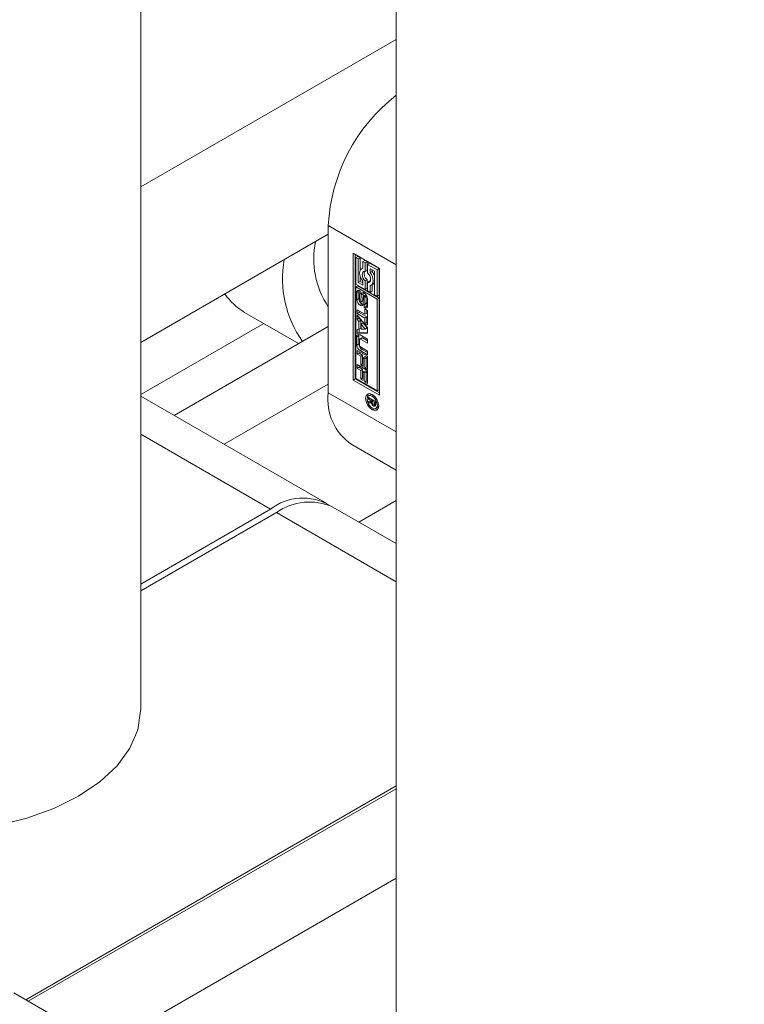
# Model space of a CAD drawing. Header units: millimetres. Extents: x 450 to 25135, y 150 to 17673.
# Tile 130 of 256: x 10819 to 10870, y 10324 to 10393. Entities that reach past the tile are written whole.
import ezdxf

# ---------------------------------------------------------------- set-up
doc = ezdxf.new("R2010")
doc.units = ezdxf.units.MM
doc.linetypes.add('SLD-Centrada-doble', pattern=[12.7, 6.35, -1.27, 1.27, -1.27, 1.27, -1.27])
doc.linetypes.add('SLD-Continua', pattern=[0])
doc.layers.add('COTAS', color=1, linetype='SLD-Continua')
doc.layers.add('OCULTA', color=8, linetype='SLD-Continua')

msp = doc.modelspace()

# ---------------------------------------------------------------- linework, layer by layer
at = {"color": 7, "linetype": 'SLD-Continua', "lineweight": 18, "ltscale": 30}
for p, q in [((10845.439, 11331.144), (10845.439, 10316.757)), ((10827.356, 10344.515), (10827.356, 11303.438))]:
    msp.add_line(p, q, dxfattribs=at)
at = {"layer": 'COTAS', "linetype": 'SLD-Continua', "lineweight": 18, "ltscale": 30}
for p, q in [((10845.439, 10391.984), (10827.356, 10381.545)), ((10840.64, 10378.803), (10840.64, 10366.963)), ((10840.64, 10378.191), (10827.356, 10370.522)), ((10842.408, 10376.843), (10844.265, 10375.772)), ((10842.408, 10367.862), (10842.408, 10376.843)), ((10842.549, 10376.762), (10842.549, 10367.943)), ((10842.725, 10376.622), (10842.583, 10376.54)), ((10842.583, 10376.54), (10842.583, 10374.661)), ((10842.758, 10376.439), (10842.583, 10376.54)), ((10842.9, 10376.521), (10842.725, 10376.622)), ((10842.9, 10376.521), (10842.758, 10376.439)), ((10842.758, 10374.763), (10842.758, 10376.439)), ((10842.9, 10375.641), (10842.9, 10376.521)), ((10843.215, 10376.339), (10843.074, 10376.257)), ((10843.074, 10376.257), (10843.074, 10375.778)), ((10843.249, 10376.156), (10843.074, 10376.257)), ((10843.39, 10376.238), (10843.215, 10376.339)), ((10843.39, 10376.238), (10843.249, 10376.156)), ((10843.39, 10375.63), (10843.39, 10376.238)), ((10843.074, 10375.794), (10842.999, 10375.751)), ((10843.249, 10375.549), (10843.249, 10376.156)), ((10843.39, 10375.63), (10843.249, 10375.549)), ((10843.565, 10376.136), (10843.424, 10376.055)), ((10844.089, 10375.671), (10843.424, 10376.055)), ((10843.424, 10376.055), (10843.424, 10375.447)), ((10844.231, 10375.752), (10843.565, 10376.136)), ((10843.599, 10375.751), (10843.914, 10375.569)), ((10843.599, 10375.474), (10843.599, 10375.751)), ((10843.741, 10375.556), (10843.599, 10375.474)), ((10843.741, 10375.556), (10843.741, 10375.67)), ((10843.914, 10375.569), (10843.914, 10373.893)), ((10844.231, 10375.752), (10844.089, 10375.671)), ((10844.089, 10373.792), (10844.089, 10375.671)), ((10844.231, 10373.873), (10844.231, 10375.752)), ((10844.265, 10375.772), (10844.265, 10366.79)), ((10842.9, 10374.844), (10842.758, 10374.763)), ((10842.9, 10374.844), (10842.9, 10375.195)), ((10843.074, 10374.744), (10842.9, 10374.844)), ((10843.074, 10374.858), (10843.074, 10374.581)), ((10843.39, 10374.966), (10843.249, 10374.885)), ((10843.249, 10374.277), (10843.249, 10374.885)), ((10843.39, 10374.359), (10843.39, 10374.966)), ((10843.565, 10374.865), (10843.424, 10374.783)), ((10843.424, 10374.783), (10843.424, 10374.176)), ((10843.607, 10374.86), (10843.565, 10374.865)), ((10842.583, 10374.661), (10843.249, 10374.277)), ((10842.583, 10374.459), (10842.725, 10374.541)), ((10844.089, 10373.589), (10842.583, 10374.459)), ((10842.583, 10374.459), (10842.583, 10367.963)), ((10844.231, 10373.671), (10842.725, 10374.541)), ((10843.074, 10374.581), (10842.758, 10374.763)), ((10842.799, 10373.637), (10842.799, 10374.141)), ((10842.898, 10374.186), (10842.898, 10373.978)), ((10843.39, 10374.359), (10843.249, 10374.277)), ((10843.424, 10374.176), (10843.599, 10374.075)), ((10843.599, 10374.075), (10843.599, 10374.554)), ((10843.741, 10374.157), (10843.599, 10374.075)), ((10843.674, 10374.581), (10843.815, 10374.663)), ((10843.741, 10374.157), (10843.741, 10374.62)), ((10842.658, 10373.555), (10842.658, 10374.06)), ((10842.848, 10373.913), (10842.848, 10373.481)), ((10842.898, 10373.996), (10842.871, 10373.98)), ((10842.898, 10373.993), (10842.881, 10373.983)), ((10842.898, 10373.982), (10842.894, 10373.98)), ((10842.898, 10373.978), (10842.894, 10373.98)), ((10842.918, 10373.36), (10843.059, 10373.441)), ((10843.06, 10373.442), (10842.919, 10373.36)), ((10842.945, 10373.422), (10842.955, 10373.889)), ((10843.086, 10373.503), (10842.945, 10373.422)), ((10843.096, 10373.971), (10842.955, 10373.889)), ((10843.059, 10373.441), (10843.06, 10373.442)), ((10843.086, 10373.503), (10843.096, 10373.971)), ((10843.127, 10373.754), (10843.117, 10373.283)), ((10843.293, 10373.901), (10843.151, 10373.819)), ((10843.296, 10373.902), (10843.154, 10373.821)), ((10843.317, 10373.898), (10843.177, 10373.817)), ((10843.338, 10373.867), (10843.202, 10373.788)), ((10843.359, 10373.826), (10843.217, 10373.744)), ((10843.222, 10373.27), (10843.222, 10373.702)), ((10843.363, 10373.352), (10843.363, 10373.784)), ((10843.415, 10373.625), (10843.415, 10373.12)), ((10843.914, 10373.893), (10844.089, 10373.792)), ((10844.231, 10373.873), (10844.089, 10373.792)), ((10844.231, 10373.671), (10844.089, 10373.589)), ((10844.089, 10367.093), (10844.089, 10373.589)), ((10844.231, 10367.175), (10844.231, 10373.671)), ((10842.682, 10372.845), (10843.235, 10372.526)), ((10842.682, 10372.569), (10842.682, 10372.845)), ((10842.823, 10372.651), (10842.823, 10372.764)), ((10843.173, 10372.994), (10843.173, 10373.204)), ((10843.315, 10373.076), (10843.173, 10372.994)), ((10843.199, 10373.203), (10843.341, 10373.285)), ((10843.351, 10373.296), (10843.209, 10373.214)), ((10843.36, 10373.321), (10843.219, 10373.239)), ((10843.235, 10372.901), (10843.413, 10372.797)), ((10843.235, 10372.526), (10843.235, 10372.901)), ((10843.315, 10373.27), (10843.315, 10373.076)), ((10843.376, 10372.608), (10843.376, 10372.819)), ((10843.413, 10372.797), (10843.413, 10371.772)), ((10834.711, 10372.655), (10838.54, 10370.445)), ((10842.823, 10372.651), (10842.682, 10372.569)), ((10843.235, 10372.25), (10842.682, 10372.569)), ((10842.682, 10372.457), (10843.413, 10371.585)), ((10842.682, 10372.162), (10842.682, 10372.457)), ((10842.823, 10372.243), (10842.682, 10372.162)), ((10842.804, 10372.015), (10842.682, 10372.162)), ((10842.946, 10372.097), (10842.804, 10372.015)), ((10842.804, 10371.459), (10842.804, 10372.015)), ((10843.376, 10372.332), (10842.823, 10372.651)), ((10842.823, 10372.243), (10842.823, 10372.288)), ((10842.946, 10372.097), (10842.823, 10372.243)), ((10842.946, 10371.541), (10842.946, 10372.097)), ((10843.376, 10372.608), (10843.235, 10372.526)), ((10843.376, 10372.332), (10843.235, 10372.25)), ((10843.235, 10371.875), (10843.235, 10372.25)), ((10843.376, 10371.957), (10843.376, 10372.332)), ((10836.066, 10371.873), (10827.356, 10366.845)), ((10840.64, 10371.658), (10829.727, 10365.358)), ((10842.682, 10371.454), (10842.804, 10371.459)), ((10842.682, 10371.159), (10842.682, 10371.454)), ((10842.946, 10371.541), (10842.804, 10371.459)), ((10842.823, 10371.241), (10842.823, 10371.47)), ((10843.105, 10371.908), (10842.964, 10371.827)), ((10843.254, 10371.478), (10842.964, 10371.827)), ((10842.964, 10371.827), (10842.964, 10371.463)), ((10842.964, 10371.463), (10843.254, 10371.478)), ((10843.395, 10371.559), (10843.105, 10371.908)), ((10843.376, 10371.957), (10843.235, 10371.875)), ((10843.413, 10371.772), (10843.235, 10371.875)), ((10843.395, 10371.559), (10843.254, 10371.478)), ((10843.413, 10371.936), (10843.376, 10371.957)), ((10843.413, 10371.585), (10843.413, 10371.186)), ((10842.659, 10370.339), (10842.659, 10370.924)), ((10842.823, 10371.241), (10842.682, 10371.159)), ((10843.413, 10371.186), (10842.682, 10371.159)), ((10842.8, 10370.421), (10842.8, 10371.006)), ((10843.413, 10371.262), (10842.823, 10371.241)), ((10842.839, 10370.722), (10842.839, 10370.334)), ((10843.001, 10370.851), (10842.86, 10370.769)), ((10842.885, 10371.055), (10843.413, 10370.75)), ((10843.413, 10370.474), (10842.911, 10370.764)), ((10843.413, 10370.638), (10843.053, 10370.846)), ((10843.413, 10370.75), (10843.413, 10370.474)), ((10842.682, 10369.968), (10843.413, 10369.546)), ((10842.682, 10369.695), (10842.682, 10369.968)), ((10843.413, 10369.643), (10842.885, 10369.947)), ((10842.911, 10370.208), (10843.413, 10369.918)), ((10843.413, 10369.806), (10843.027, 10370.029)), ((10843.413, 10369.918), (10843.413, 10369.643)), ((10842.823, 10369.776), (10842.682, 10369.695)), ((10842.931, 10369.551), (10842.682, 10369.695)), ((10842.823, 10369.776), (10842.823, 10369.887)), ((10843.072, 10369.633), (10842.823, 10369.776)), ((10843.072, 10369.633), (10842.931, 10369.551)), ((10842.931, 10368.932), (10842.931, 10369.551)), ((10843.072, 10369.014), (10843.072, 10369.633)), ((10843.251, 10369.529), (10843.11, 10369.448)), ((10843.235, 10369.376), (10843.11, 10369.448)), ((10843.11, 10369.448), (10843.11, 10368.829)), ((10843.376, 10369.457), (10843.235, 10369.376)), ((10843.235, 10368.725), (10843.235, 10369.376)), ((10843.376, 10369.457), (10843.251, 10369.529)), ((10843.376, 10368.807), (10843.376, 10369.457)), ((10843.413, 10369.546), (10843.413, 10368.622)), ((10842.682, 10368.964), (10843.413, 10368.542)), ((10842.682, 10368.69), (10842.682, 10368.964)), ((10842.823, 10368.772), (10842.682, 10368.69)), ((10842.931, 10368.546), (10842.682, 10368.69)), ((10842.823, 10368.772), (10842.823, 10368.882)), ((10843.072, 10368.628), (10842.823, 10368.772)), ((10843.072, 10369.014), (10842.931, 10368.932)), ((10843.11, 10368.829), (10842.931, 10368.932)), ((10843.072, 10368.628), (10842.931, 10368.546)), ((10842.931, 10367.927), (10842.931, 10368.546)), ((10843.11, 10368.992), (10843.072, 10369.014)), ((10843.072, 10368.009), (10843.072, 10368.628)), ((10843.251, 10368.525), (10843.11, 10368.443)), ((10843.376, 10368.807), (10843.235, 10368.725)), ((10843.413, 10368.622), (10843.235, 10368.725)), ((10843.376, 10368.453), (10843.251, 10368.525)), ((10843.413, 10368.786), (10843.376, 10368.807)), ((10843.413, 10368.542), (10843.413, 10367.618)), ((10842.549, 10367.943), (10842.408, 10367.862)), ((10844.265, 10366.79), (10842.408, 10367.862)), ((10842.549, 10367.943), (10844.265, 10366.953)), ((10842.583, 10367.963), (10844.089, 10367.093)), ((10843.072, 10368.009), (10842.931, 10367.927)), ((10843.11, 10367.824), (10842.931, 10367.927)), ((10843.11, 10367.988), (10843.072, 10368.009)), ((10843.235, 10368.371), (10843.11, 10368.443)), ((10843.11, 10368.443), (10843.11, 10367.824)), ((10843.376, 10368.453), (10843.235, 10368.371)), ((10843.235, 10367.721), (10843.235, 10368.371)), ((10843.376, 10367.802), (10843.235, 10367.721)), ((10843.376, 10367.802), (10843.376, 10368.453)), ((10843.413, 10367.781), (10843.376, 10367.802)), ((10840.64, 10367.576), (10833.263, 10363.317)), ((10843.413, 10367.618), (10843.235, 10367.721)), ((10844.089, 10367.093), (10844.231, 10367.175)), ((10840.539, 10359.117), (10827.356, 10366.727)), ((10843.488, 10366.624), (10843.995, 10366.331)), ((10843.488, 10366.509), (10843.488, 10366.624)), ((10843.588, 10366.566), (10843.488, 10366.509)), ((10843.724, 10366.373), (10843.488, 10366.509)), ((10843.634, 10366.826), (10843.492, 10366.744)), ((10843.733, 10366.85), (10843.634, 10366.826)), ((10843.823, 10366.431), (10843.724, 10366.373)), ((10843.846, 10366.417), (10843.747, 10366.36)), ((10843.488, 10366.356), (10843.724, 10366.373)), ((10843.488, 10366.222), (10843.488, 10366.356)), ((10843.63, 10366.304), (10843.488, 10366.222)), ((10843.684, 10366.255), (10843.488, 10366.222)), ((10843.63, 10366.304), (10843.63, 10366.366)), ((10843.747, 10366.323), (10843.63, 10366.304)), ((10843.749, 10366.293), (10843.684, 10366.255)), ((10843.747, 10366.36), (10843.747, 10366.333)), ((10843.912, 10366.264), (10843.747, 10366.36)), ((10843.974, 10366.113), (10843.832, 10366.031)), ((10843.888, 10366.135), (10843.995, 10366.197)), ((10843.995, 10366.202), (10843.899, 10366.147)), ((10843.911, 10366.193), (10843.912, 10366.207)), ((10843.995, 10366.312), (10843.912, 10366.264)), ((10843.995, 10366.27), (10843.912, 10366.222)), ((10843.912, 10366.222), (10843.912, 10366.264)), ((10843.995, 10366.255), (10843.912, 10366.207)), ((10843.912, 10366.207), (10843.912, 10366.222)), ((10843.985, 10366.106), (10843.992, 10366.102)), ((10843.995, 10366.331), (10843.995, 10366.139)), ((10844.004, 10365.857), (10844.146, 10365.938)), ((10842.297, 10363.3), (10845.439, 10361.487)), ((10845.439, 10356.287), (10840.963, 10358.872)), ((10845.439, 10359.323), (10842.81, 10357.805)), ((10827.356, 10353.419), (10836.539, 10358.72)), ((10836.963, 10358.476), (10827.356, 10352.929)), ((10845.439, 10339.121), (10819.218, 10323.984)), ((10845.439, 10338.917), (10819.395, 10323.882)), ((10845.439, 10332.59), (10824.875, 10320.718))]:
    msp.add_line(p, q, dxfattribs=at)
at = {"layer": 'COTAS', "linetype": 'SLD-Centrada-doble', "lineweight": 18, "ltscale": 30}
for p, q in [((10840.64, 10378.803), (10845.439, 10376.033)), ((10842.799, 10374.141), (10842.658, 10374.06)), ((10842.799, 10373.637), (10842.658, 10373.555)), ((10843.076, 10373.461), (10842.935, 10373.38)), ((10843.317, 10373.899), (10843.176, 10373.818)), ((10843.363, 10373.784), (10843.222, 10373.702)), ((10842.888, 10373.157), (10843.029, 10373.238)), ((10843.185, 10372.987), (10843.326, 10373.069)), ((10843.363, 10373.352), (10843.222, 10373.27)), ((10842.8, 10371.006), (10842.659, 10370.924)), ((10843.053, 10370.846), (10842.911, 10370.764)), ((10842.8, 10370.421), (10842.659, 10370.339)), ((10843.027, 10370.029), (10842.885, 10369.947)), ((10840.64, 10366.963), (10845.439, 10364.193)), ((10843.748, 10366.719), (10843.844, 10366.774)), ((10843.748, 10365.76), (10843.879, 10365.835)), ((10843.835, 10366.145), (10843.755, 10366.099)), ((10843.83, 10366.033), (10843.972, 10366.114)), ((10843.843, 10366.025), (10843.985, 10366.106)), ((10843.995, 10366.241), (10843.911, 10366.193)), ((10843.952, 10366.018), (10843.942, 10366.012)), ((10827.356, 10364.022), (10836.539, 10358.72)), ((10845.439, 10353.582), (10836.963, 10358.476))]:
    msp.add_line(p, q, dxfattribs=at)
at = {"layer": 'COTAS', "linetype": 'SLD-Continua', "lineweight": 18, "ltscale": 30, "flags": 128}
for points in [[(10843.074, 10375.778), (10842.984, 10375.741), (10842.916, 10375.67), (10842.873, 10375.568), (10842.859, 10375.442), (10842.873, 10375.298), (10842.916, 10375.147), (10842.984, 10374.997), (10843.074, 10374.858)], [(10843.249, 10374.885), (10843.163, 10374.982), (10843.095, 10375.099), (10843.051, 10375.222), (10843.036, 10375.339), (10843.051, 10375.44), (10843.095, 10375.512), (10843.163, 10375.55), (10843.249, 10375.549)], [(10843.599, 10374.554), (10843.689, 10374.591), (10843.757, 10374.662), (10843.799, 10374.764), (10843.814, 10374.89), (10843.799, 10375.034), (10843.757, 10375.185), (10843.689, 10375.335), (10843.599, 10375.474)], [(10843.424, 10375.447), (10843.51, 10375.35), (10843.578, 10375.233), (10843.622, 10375.11), (10843.637, 10374.993), (10843.622, 10374.892), (10843.578, 10374.82), (10843.51, 10374.782), (10843.424, 10374.783)], [(10842.812, 10374.221), (10842.804, 10374.191), (10842.799, 10374.141)], [(10843.109, 10374.052), (10843.101, 10374.02), (10843.096, 10373.971)], [(10843.296, 10373.902), (10843.293, 10373.901), (10843.293, 10373.901)], [(10843.359, 10373.826), (10843.357, 10373.831), (10843.356, 10373.835)], [(10843.029, 10373.238), (10843.073, 10373.218), (10843.105, 10373.21)], [(10843.326, 10373.069), (10843.371, 10373.048), (10843.402, 10373.04)], [(10842.812, 10371.083), (10842.805, 10371.054), (10842.8, 10371.006)], [(10843.748, 10365.76), (10843.569, 10365.904), (10843.417, 10366.109), (10843.316, 10366.343), (10843.28, 10366.571), (10843.316, 10366.757), (10843.417, 10366.874), (10843.569, 10366.904), (10843.748, 10366.841)], [(10843.748, 10366.719), (10843.61, 10366.767), (10843.492, 10366.744), (10843.414, 10366.654), (10843.386, 10366.51), (10843.414, 10366.334), (10843.492, 10366.153), (10843.61, 10365.994), (10843.748, 10365.882)], [(10843.422, 10366.67), (10843.457, 10366.839), (10843.496, 10366.902)], [(10843.748, 10366.841), (10843.928, 10366.697), (10844.079, 10366.492), (10844.181, 10366.258), (10844.217, 10366.03), (10844.181, 10365.844), (10844.079, 10365.727), (10843.928, 10365.697), (10843.748, 10365.76)], [(10843.748, 10365.882), (10843.887, 10365.834), (10844.004, 10365.857), (10844.083, 10365.947), (10844.111, 10366.091), (10844.083, 10366.267), (10844.004, 10366.448), (10843.887, 10366.607), (10843.748, 10366.719)], [(10844.142, 10365.781), (10844.069, 10365.779), (10843.905, 10365.833)], [(10844.146, 10365.938), (10844.146, 10365.938), (10844.216, 10366.013)], [(10827.356, 10344.515), (10827.355, 10344.428), (10827.152, 10343.092), (10826.594, 10341.79), (10825.694, 10340.553), (10824.474, 10339.411), (10822.963, 10338.392), (10821.197, 10337.52), (10819.219, 10336.815), (10817.077, 10336.296), (10814.821, 10335.973), (10812.506, 10335.856), (10810.187, 10335.947), (10807.921, 10336.243), (10805.761, 10336.738), (10803.759, 10337.419), (10801.964, 10338.271)]]:
    msp.add_lwpolyline(points, dxfattribs=at)
at = {"layer": 'COTAS', "linetype": 'SLD-Continua', "lineweight": 18, "ltscale": 900}
for centre, radius, start, end in [((10853.117, 10378.175), 12.493, 127.92254, 177.12019), ((10845.653, 10376.426), 6.042, 168.1083, 213.94096), ((10845.007, 10375.016), 7.607, 169.57492, 215.4673), ((10843.72, 10375.392), 0.539, 162.47918, 232.20134), ((10842.832, 10374.875), 1.136, 17.62276, 36.85666), ((10843.686, 10374.879), 0.252, 300.83916, 334.98006), ((10842.798, 10374.082), 0.142, 50.79671, 189.21404), ((10842.729, 10373.918), 0.317, 57.82377, 59.99074), ((10836.903, 10376.371), 4.315, 213.89303, 239.47678), ((10843.157, 10373.578), 0.5, 182.60548, 237.39452), ((10843.261, 10373.652), 0.462, 181.8489, 208.36854), ((10842.998, 10373.915), 0.15, 166.77154, 180.43091), ((10843.061, 10373.484), 0.213, 180.60223, 195.82321), ((10842.913, 10373.935), 0.0626, 140.0764, 167.52498), ((10843.004, 10373.465), 0.153, 195.03494, 213.49082), ((10842.883, 10373.96), 0.0236, 94.9954, 138.51517), ((10842.928, 10373.414), 0.0616, 213.07265, 238.43976), ((10842.881, 10373.956), 0.0274, 60.08732, 89.71993), ((10842.895, 10373.397), 0.0436, 303.49718, 336.98537), ((10842.82, 10373.428), 0.124, 337.05956, 357.09482), ((10843.095, 10373.913), 0.142, 50.85509, 189.57191), ((10843.036, 10373.478), 0.0436, 303.49718, 336.98537), ((10842.962, 10373.51), 0.124, 337.05956, 357.09482), ((10843.306, 10373.75), 0.178, 170.91274, 178.94532), ((10843.221, 10373.763), 0.093, 153.22709, 170.37182), ((10843.168, 10373.79), 0.0335, 114.5698, 153.90789), ((10843.163, 10373.799), 0.0231, 54.95034, 110.70197), ((10843.154, 10373.781), 0.0431, 58.37828, 59.99604), ((10843.141, 10373.761), 0.067, 24.24361, 57.38086), ((10842.916, 10373.602), 0.5, 2.60548, 57.39452), ((10843.045, 10373.709), 0.176, 11.43201, 26.7326), ((10843.02, 10373.701), 0.202, 0.3674, 12.23693), ((10843.304, 10373.881), 0.0224, 58.51051, 111.08126), ((10843.161, 10373.783), 0.202, 0.3674, 12.23693), ((10842.977, 10373.266), 0.141, 230.47876, 7.14399), ((10842.909, 10373.379), 0.0218, 233.68495, 298.75307), ((10843.265, 10373.621), 0.45, 215.49905, 238.32662), ((10843.188, 10373.226), 0.0258, 236.84942, 278.18671), ((10843.344, 10373.263), 0.318, 237.53392, 239.98735), ((10843.275, 10373.097), 0.142, 230.79671, 9.21404), ((10843.186, 10373.226), 0.026, 281.16512, 333.60613), ((10843.149, 10373.251), 0.0708, 328.7073, 350.44772), ((10843.068, 10373.269), 0.154, 348.72599, 0.31483), ((10843.485, 10373.344), 0.318, 237.53392, 239.98735), ((10843.327, 10373.308), 0.027, 300.62512, 333.08952), ((10843.29, 10373.333), 0.0708, 328.7073, 350.44772), ((10843.209, 10373.351), 0.154, 348.72599, 0.31483), ((10842.797, 10370.947), 0.14, 50.79671, 189.21404), ((10842.883, 10370.729), 0.0448, 50.79671, 189.21404), ((10843.023, 10370.804), 0.0516, 54.38183, 114.31395), ((10843.15, 10370.362), 0.492, 182.60548, 237.39452), ((10843.292, 10370.443), 0.492, 182.60548, 237.39452), ((10842.996, 10370.341), 0.158, 182.60548, 237.39452), ((10844.446, 10366.479), 3.836, 172.74417, 235.94365), ((10844.016, 10366.312), 0.337, 189.84392, 219.35857), ((10844.047, 10366.332), 0.3, 179.82336, 203.30938), ((10843.975, 10366.273), 0.28, 218.30946, 238.92355), ((10843.912, 10366.28), 0.156, 205.24929, 236.18951), ((10843.915, 10366.285), 0.162, 236.49125, 239.97169), ((10843.931, 10366.207), 0.202, 240.0016, 240.66025), ((10843.945, 10366.201), 0.204, 236.34761, 239.96911), ((10843.899, 10366.256), 0.128, 239.62454, 252.37878), ((10843.904, 10366.111), 0.106, 234.93868, 290.7762), ((10843.872, 10366.162), 0.0312, 246.49279, 329.89791), ((10843.787, 10366.2), 0.124, 334.53833, 356.82327), ((10844.103, 10366.336), 0.258, 224.96633, 239.39061), ((10843.903, 10366.087), 0.0842, 297.03951, 345.54512), ((10844.073, 10366.289), 0.202, 240.0016, 240.66025), ((10844.087, 10366.283), 0.204, 236.34761, 239.96911), ((10843.732, 10366.139), 0.263, 343.96393, 0.03408), ((10838.837, 10355.746), 3.758, 59.48654, 127.69241), ((10839.307, 10355.204), 4.024, 65.69288, 125.61758)]:
    msp.add_arc(centre, radius, start, end, dxfattribs=at)
at = {"layer": 'OCULTA', "linetype": 'SLD-Continua', "lineweight": 18, "ltscale": 30}
msp.add_line((10938.575, 10255.081), (10818.366, 10324.475), dxfattribs=at)

doc.saveas('drawing.dxf')
